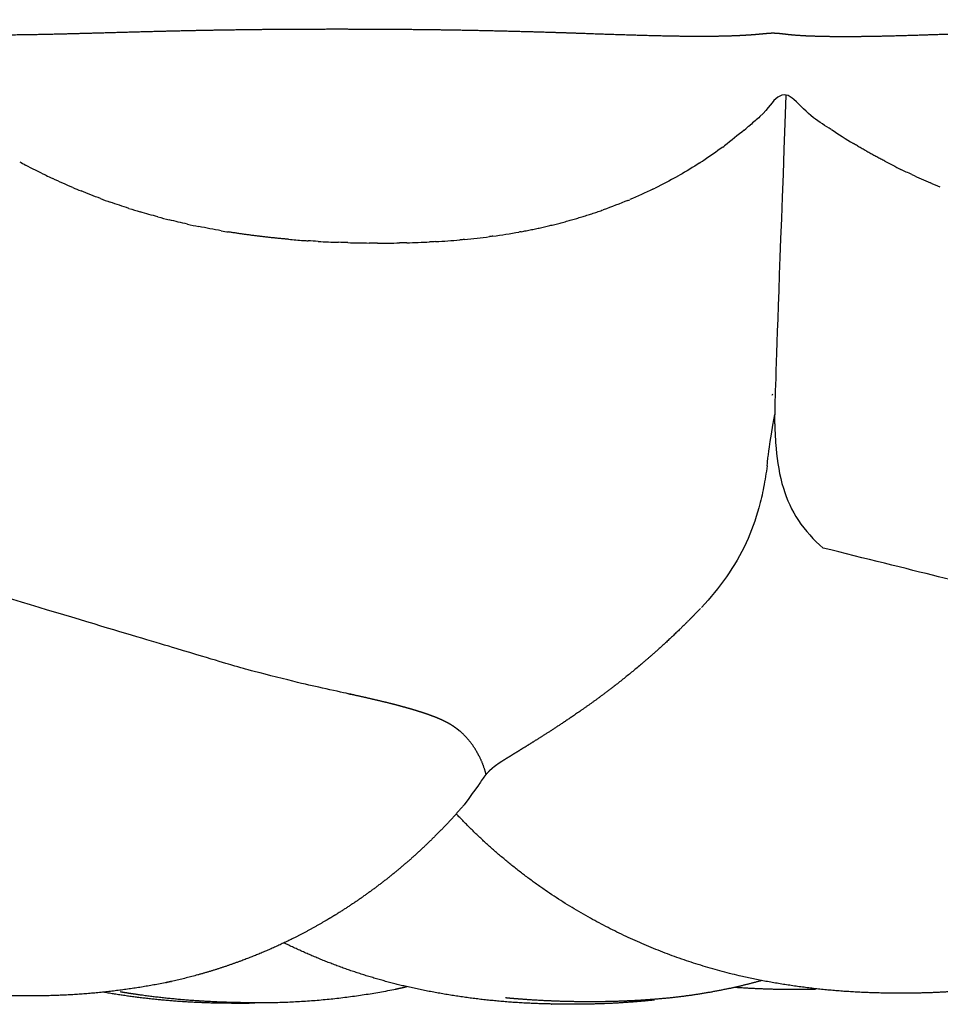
# Model space of a CAD drawing. Header units: millimetres. Extents: x 910 to 1129, y 0 to 285.
# Tile 11 of 15: x 1023 to 1039, y 268 to 285. Entities that reach past the tile are written whole.
import ezdxf

# ---------------------------------------------------------------- set-up
doc = ezdxf.new("R2010")
doc.units = ezdxf.units.MM
doc.header["$MEASUREMENT"] = 0
doc.layers.add('Crea2D$visibili$linee', color=7, linetype='Continuous', true_color=0x000000)

msp = doc.modelspace()

# ---------------------------------------------------------------- linework, layer by layer
at = {"layer": 'Crea2D$visibili$linee'}
for points, weights, knots in [([(949.46, 284.952), (949.469, 284.954), (949.478, 284.956), (949.488, 284.959), (949.568, 284.98), (949.651, 284.995), (949.734, 285.003), (949.845, 285.011), (949.955, 285.011), (950.066, 285.003), (950.099, 285), (950.199, 284.989), (950.233, 284.985), (950.296, 284.978), (950.34, 284.973), (950.372, 284.97), (950.425, 284.965), (950.511, 284.961), (950.621, 284.958), (950.821, 284.952), (951.022, 284.951), (951.222, 284.954), (951.649, 284.96), (952.104, 284.973), (952.576, 284.979), (952.604, 284.979), (952.632, 284.98), (952.661, 284.98), (953.119, 284.986), (953.577, 284.987), (954.035, 284.983), (954.545, 284.978), (955.054, 284.968), (955.563, 284.952), (956.615, 284.916), (957.666, 284.872), (958.717, 284.82), (958.99, 284.808), (959.272, 284.796), (959.538, 284.787), (959.77, 284.779), (960.006, 284.772), (960.225, 284.77), (960.443, 284.766), (960.661, 284.768), (960.88, 284.775), (960.979, 284.779), (961.061, 284.784), (961.142, 284.791), (961.176, 284.795), (961.216, 284.799), (961.272, 284.805), (961.317, 284.811), (961.379, 284.818), (961.438, 284.822), (961.472, 284.825), (961.51, 284.827), (961.542, 284.828), (961.583, 284.83), (961.624, 284.83), (961.664, 284.829), (961.701, 284.829), (961.741, 284.827), (961.78, 284.825), (961.829, 284.822), (961.881, 284.818), (961.928, 284.814), (962.008, 284.808), (962.076, 284.803), (962.144, 284.799), (962.209, 284.795), (962.275, 284.792), (962.339, 284.79), (962.406, 284.787), (962.476, 284.786), (962.546, 284.785), (962.69, 284.782), (962.833, 284.781), (962.973, 284.781), (963.116, 284.781), (963.256, 284.782), (963.401, 284.784), (963.69, 284.788), (963.979, 284.795), (964.27, 284.802), (964.433, 284.806), (964.592, 284.81), (964.747, 284.814), (964.887, 284.817), (965.023, 284.821), (965.155, 284.824), (965.755, 284.839), (966.357, 284.852), (966.976, 284.859), (967.596, 284.867), (968.222, 284.869), (968.856, 284.869), (969.494, 284.868), (970.132, 284.864), (970.787, 284.854), (971.446, 284.844), (972.106, 284.829), (972.765, 284.81), (973.208, 284.798), (973.715, 284.782), (974.151, 284.772), (974.345, 284.768), (974.542, 284.764), (974.732, 284.762), (974.889, 284.76), (975.049, 284.76), (975.201, 284.76), (975.358, 284.761), (975.501, 284.764), (975.647, 284.77), (975.797, 284.775), (975.956, 284.783), (976.055, 284.793), (976.101, 284.797), (976.159, 284.805), (976.212, 284.814), (976.238, 284.818), (976.268, 284.824), (976.311, 284.831), (976.333, 284.835), (976.392, 284.843), (976.399, 284.844), (976.444, 284.849), (976.48, 284.851), (976.52, 284.851), (976.536, 284.851), (976.589, 284.85), (976.619, 284.848), (976.64, 284.847), (976.66, 284.846), (976.681, 284.845), (976.719, 284.842), (976.754, 284.84), (976.791, 284.838), (976.863, 284.834), (976.932, 284.831), (977.007, 284.827), (977.157, 284.82), (977.309, 284.812), (977.441, 284.809), (977.729, 284.804), (978.016, 284.804), (978.303, 284.809), (978.852, 284.82), (979.401, 284.835), (979.95, 284.855), (979.987, 284.856), (980.025, 284.857), (980.062, 284.858), (980.664, 284.878), (981.258, 284.896), (981.873, 284.909), (982.487, 284.922), (983.104, 284.931), (983.729, 284.937), (984.361, 284.943), (984.994, 284.944), (985.626, 284.94), (986.271, 284.935), (986.916, 284.924), (987.561, 284.908), (987.822, 284.902), (988.099, 284.895), (988.394, 284.887), (988.752, 284.879), (989.137, 284.87), (989.494, 284.866), (989.803, 284.862), (990.112, 284.865), (990.421, 284.874), (990.566, 284.877), (990.712, 284.884), (990.857, 284.895), (990.916, 284.901), (990.98, 284.912), (991.041, 284.924), (991.071, 284.93), (991.103, 284.937), (991.141, 284.945), (991.161, 284.949), (991.183, 284.954), (991.204, 284.957), (991.233, 284.962), (991.265, 284.966), (991.282, 284.967), (991.307, 284.969), (991.336, 284.969), (991.367, 284.967), (991.384, 284.967), (991.41, 284.964), (991.434, 284.962), (991.471, 284.959), (991.508, 284.955), (991.546, 284.951), (991.617, 284.944), (991.683, 284.938), (991.753, 284.933), (991.886, 284.923), (992.045, 284.919), (992.182, 284.916), (992.331, 284.912), (992.473, 284.911), (992.62, 284.91), (992.768, 284.91), (992.915, 284.911), (993.062, 284.913), (993.662, 284.922), (994.262, 284.934), (994.862, 284.95), (994.888, 284.951), (994.914, 284.951), (994.94, 284.952), (995.529, 284.965), (996.111, 284.975), (996.709, 284.98), (997.335, 284.986), (997.959, 284.986), (998.591, 284.983), (999.227, 284.981), (999.863, 284.973), (1000.499, 284.961), (1001.141, 284.948), (1001.783, 284.93), (1002.425, 284.908), (1002.643, 284.901), (1002.861, 284.894), (1003.077, 284.887), (1003.488, 284.873), (1003.934, 284.859), (1004.345, 284.852), (1004.657, 284.846), (1004.969, 284.847), (1005.281, 284.854), (1005.43, 284.856), (1005.579, 284.864), (1005.728, 284.877), (1005.801, 284.884), (1005.865, 284.891), (1005.936, 284.901), (1005.972, 284.906), (1006.006, 284.91), (1006.044, 284.915), (1006.063, 284.917), (1006.083, 284.92), (1006.103, 284.921), (1006.125, 284.923), (1006.147, 284.924), (1006.166, 284.924), (1006.186, 284.924), (1006.208, 284.923), (1006.229, 284.922), (1006.248, 284.92), (1006.267, 284.919), (1006.287, 284.917), (1006.323, 284.914), (1006.359, 284.91), (1006.396, 284.907), (1006.468, 284.9), (1006.535, 284.895), (1006.608, 284.89), (1006.749, 284.881), (1006.912, 284.875), (1007.053, 284.872), (1007.358, 284.865), (1007.662, 284.864), (1007.967, 284.868), (1008.509, 284.876), (1009.051, 284.888), (1009.592, 284.903), (1009.681, 284.905), (1009.762, 284.907), (1009.834, 284.909), (1010.474, 284.924), (1011.095, 284.937), (1011.738, 284.944), (1012.381, 284.952), (1013.019, 284.954), (1013.665, 284.953), (1014.313, 284.952), (1014.956, 284.948), (1015.605, 284.938), (1016.253, 284.928), (1016.902, 284.912), (1017.55, 284.892), (1017.754, 284.886), (1017.96, 284.879), (1018.169, 284.873), (1018.556, 284.86), (1019.003, 284.845), (1019.391, 284.837), (1019.688, 284.83), (1019.985, 284.829), (1020.282, 284.834), (1020.43, 284.837), (1020.567, 284.843), (1020.714, 284.852), (1020.786, 284.856), (1020.857, 284.862), (1020.929, 284.866), (1020.967, 284.868), (1021.003, 284.87), (1021.041, 284.872), (1021.08, 284.873), (1021.12, 284.874), (1021.159, 284.873), (1021.198, 284.872), (1021.237, 284.869), (1021.276, 284.866), (1021.314, 284.863), (1021.35, 284.86), (1021.388, 284.857), (1021.461, 284.851), (1021.529, 284.846), (1021.603, 284.842), (1021.745, 284.834), (1021.907, 284.829), (1022.051, 284.827), (1022.358, 284.823), (1022.664, 284.824), (1022.971, 284.83), (1023.348, 284.836), (1023.767, 284.847), (1024.145, 284.858), (1024.37, 284.864), (1024.603, 284.871), (1024.846, 284.877), (1025.474, 284.895), (1026.103, 284.908), (1026.731, 284.916), (1027.361, 284.924), (1027.983, 284.926), (1028.611, 284.925), (1029.232, 284.924), (1029.854, 284.919), (1030.476, 284.908), (1031.089, 284.897), (1031.703, 284.881), (1032.317, 284.861), (1032.519, 284.854), (1032.721, 284.847), (1032.923, 284.84), (1033.31, 284.827), (1033.734, 284.814), (1034.122, 284.806), (1034.418, 284.8), (1034.713, 284.799), (1035.009, 284.804), (1035.151, 284.807), (1035.306, 284.812), (1035.448, 284.821), (1035.52, 284.825), (1035.589, 284.831), (1035.662, 284.837), (1035.699, 284.841), (1035.735, 284.844), (1035.772, 284.847), (1035.792, 284.849), (1035.812, 284.851), (1035.831, 284.853), (1035.855, 284.854), (1035.878, 284.856), (1035.898, 284.856), (1035.919, 284.856), (1035.942, 284.856), (1035.967, 284.854), (1035.987, 284.853), (1036.008, 284.851), (1036.03, 284.849), (1036.068, 284.845), (1036.102, 284.841), (1036.135, 284.837), (1036.204, 284.829), (1036.266, 284.823), (1036.335, 284.818), (1036.464, 284.808), (1036.632, 284.803), (1036.774, 284.8), (1036.929, 284.796), (1037.075, 284.795), (1037.232, 284.796), (1037.386, 284.796), (1037.545, 284.799), (1037.7, 284.801), (1038.034, 284.808), (1038.39, 284.819), (1038.725, 284.83), (1039.031, 284.84), (1039.328, 284.85), (1039.617, 284.861), (1040.275, 284.883), (1040.894, 284.904), (1041.549, 284.919), (1042.194, 284.935), (1042.829, 284.946), (1043.468, 284.953), (1044.1, 284.961), (1044.732, 284.963), (1045.364, 284.96), (1045.984, 284.957), (1046.603, 284.947), (1047.222, 284.932), (1047.242, 284.931), (1047.262, 284.931), (1047.282, 284.93), (1047.863, 284.913), (1048.443, 284.9), (1049.024, 284.891), (1049.316, 284.886), (1049.608, 284.887), (1049.9, 284.896), (1050.043, 284.901), (1050.19, 284.911), (1050.344, 284.919), (1050.427, 284.924), (1050.499, 284.927), (1050.582, 284.929), (1050.626, 284.929), (1050.671, 284.93), (1050.714, 284.929), (1050.759, 284.928), (1050.807, 284.925), (1050.853, 284.921), (1050.896, 284.917), (1050.931, 284.913), (1050.965, 284.91), (1050.998, 284.907), (1051.03, 284.904), (1051.065, 284.901), (1051.129, 284.896), (1051.189, 284.892), (1051.257, 284.889), (1051.387, 284.883), (1051.546, 284.879), (1051.688, 284.878), (1051.995, 284.876), (1052.302, 284.88), (1052.608, 284.89), (1052.99, 284.9), (1053.405, 284.916), (1053.793, 284.932), (1054.029, 284.942), (1054.276, 284.952), (1054.535, 284.963), (1055.197, 284.99), (1055.824, 285.014), (1056.478, 285.033), (1057.124, 285.052), (1057.758, 285.065), (1058.392, 285.075), (1059.018, 285.085), (1059.644, 285.089), (1060.271, 285.087), (1060.628, 285.085), (1060.982, 285.081), (1061.332, 285.074), (1061.587, 285.07), (1061.84, 285.064), (1062.091, 285.057), (1062.684, 285.041), (1063.253, 285.021), (1063.827, 285.01), (1064.103, 285.003), (1064.378, 285.002), (1064.654, 285.008), (1064.806, 285.012), (1064.947, 285.014), (1065.058, 285.021), (1065.097, 285.024), (1065.154, 285.031), (1065.246, 285.042), (1065.34, 285.057), (1065.435, 285.062), (1065.531, 285.058), (1065.591, 285.055), (1065.651, 285.047), (1065.709, 285.032), (1065.73, 285.027), (1065.754, 285.02), (1065.79, 285.009), (1065.818, 284.998), (1065.836, 284.992), (1065.858, 284.983), (1065.874, 284.978), (1065.884, 284.974), (1065.89, 284.972), (1065.894, 284.97), (1065.895, 284.97)], [1, 0.999983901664, 0.999983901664, 1, 0.997764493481, 0.997764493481, 1, 0.998302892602, 0.998302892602, 1, 1, 1, 1, 1, 1, 1, 1, 1, 1, 0.999836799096, 0.999836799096, 1, 1, 1, 1, 1, 1, 1, 0.9999612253, 0.9999612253, 1, 0.999963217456, 0.999963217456, 1, 0.999978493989, 0.999978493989, 1, 1, 1, 1, 1, 1, 1, 0.999805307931, 0.999805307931, 1, 1, 1, 1, 1, 1, 1, 1, 1, 1, 1, 1, 1, 1, 1, 1, 1, 1, 1, 1, 1, 1, 1, 1, 1, 1, 1, 1, 1, 1, 1, 1, 1, 1, 1, 1, 1, 1, 1, 1, 1, 1, 1, 1, 1, 1, 1, 1, 1, 1, 1, 1, 1, 1, 1, 0.999985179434, 0.999985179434, 1, 1, 1, 1, 1, 1, 1, 1, 1, 1, 1, 1, 1, 1, 1, 1, 1, 1, 1, 1, 1, 1, 1, 1, 1, 1, 1, 1, 1, 1, 1, 1, 1, 1, 1, 1, 1, 1, 1, 1, 1, 1, 1, 0.99988805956, 0.99988805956, 1, 0.999976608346, 0.999976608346, 1, 1, 1, 1, 1, 1, 1, 1, 1, 1, 0.999977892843, 0.999977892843, 1, 0.999976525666, 0.999976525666, 1, 1, 1, 1, 1, 1, 1, 0.999827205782, 0.999827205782, 1, 0.999715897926, 0.999715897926, 1, 1, 1, 1, 1, 1, 1, 1, 1, 1, 1, 1, 1, 1, 1, 1, 1, 1, 1, 1, 1, 1, 1, 1, 1, 1, 1, 1, 1, 1, 1, 1, 1, 1, 0.999989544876, 0.999989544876, 1, 1, 1, 1, 1, 1, 1, 1, 1, 1, 0.999981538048, 0.999981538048, 1, 0.99998369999, 0.99998369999, 1, 1, 1, 1, 1, 1, 1, 0.999856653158, 0.999856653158, 1, 0.999602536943, 0.999602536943, 1, 1, 1, 1, 1, 1, 1, 1, 1, 1, 1, 1, 1, 1, 1, 1, 1, 1, 1, 1, 1, 1, 1, 1, 1, 1, 1, 1, 0.999878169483, 0.999878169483, 1, 0.999984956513, 0.999984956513, 1, 1, 1, 1, 1, 1, 1, 1, 1, 1, 1, 1, 1, 0.999981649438, 0.999981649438, 1, 1, 1, 1, 1, 1, 1, 0.999879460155, 0.999879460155, 1, 1, 1, 1, 1, 1, 1, 1, 1, 1, 1, 1, 1, 1, 1, 1, 1, 1, 1, 1, 1, 1, 1, 1, 1, 0.999902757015, 0.999902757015, 1, 1, 1, 1, 1, 1, 1, 0.999982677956, 0.999982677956, 1, 1, 1, 1, 0.999979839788, 0.999979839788, 1, 0.999980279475, 0.999980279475, 1, 1, 1, 1, 1, 1, 1, 0.999870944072, 0.999870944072, 1, 1, 1, 1, 1, 1, 1, 1, 1, 1, 1, 1, 1, 1, 1, 1, 1, 1, 1, 1, 1, 1, 1, 1, 1, 1, 1, 1, 1, 1, 1, 1, 1, 1, 1, 1, 1, 1, 1, 1, 1, 1, 1, 1, 1, 1, 1, 1, 1, 0.999977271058, 0.999977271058, 1, 0.999971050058, 0.999971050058, 1, 1, 1, 1, 0.999985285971, 0.999985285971, 1, 0.999814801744, 0.999814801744, 1, 1, 1, 1, 1, 1, 1, 1, 1, 1, 1, 1, 1, 1, 1, 1, 1, 1, 1, 1, 1, 1, 1, 1, 1, 0.999878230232, 0.999878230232, 1, 1, 1, 1, 1, 1, 1, 1, 1, 1, 1, 1, 1, 0.999970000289, 0.999970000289, 1, 1, 1, 1, 1, 1, 1, 1, 1, 1, 0.999837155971, 0.999837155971, 1, 1, 1, 1, 1, 1, 1, 0.996622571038, 0.996622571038, 1, 0.99697133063, 0.99697133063, 1, 1, 1, 1, 1, 1, 1, 1, 1, 1, 1, 1], [98.46729, 98.46729, 98.46729, 98.46729, 98.496639, 98.496639, 98.496639, 98.747555, 98.747555, 98.747555, 99.07937, 99.07937, 99.07937, 99.288169, 99.288169, 99.288169, 99.503818, 99.503818, 99.503818, 99.953756, 99.953756, 99.953756, 100.555679, 100.555679, 100.555679, 102.370774, 102.370774, 102.370774, 102.480112, 102.480112, 102.480112, 103.854854, 103.854854, 103.854854, 105.382889, 105.382889, 105.382889, 108.539197, 108.539197, 108.539197, 109.501147, 109.501147, 109.501147, 110.339579, 110.339579, 110.339579, 110.994776, 110.994776, 110.994776, 111.462236, 111.462236, 111.462236, 111.698089, 111.698089, 111.698089, 111.882736, 111.882736, 111.882736, 111.992724, 111.992724, 111.992724, 112.129046, 112.129046, 112.129046, 112.255338, 112.255338, 112.255338, 112.408515, 112.408515, 112.408515, 112.661198, 112.661198, 112.661198, 112.913149, 112.913149, 112.913149, 113.169954, 113.169954, 113.169954, 113.690005, 113.690005, 113.690005, 114.212545, 114.212545, 114.212545, 115.266847, 115.266847, 115.266847, 115.841019, 115.841019, 115.841019, 116.327637, 116.327637, 116.327637, 118.45914, 118.45914, 118.45914, 120.597486, 120.597486, 120.597486, 122.74087, 122.74087, 122.74087, 124.720186, 124.720186, 124.720186, 126.217396, 126.217396, 126.217396, 126.855364, 126.855364, 126.855364, 127.385388, 127.385388, 127.385388, 127.91689, 127.91689, 127.91689, 128.469687, 128.469687, 128.469687, 128.763963, 128.763963, 128.763963, 128.896536, 128.896536, 128.896536, 129.027834, 129.027834, 129.027834, 129.193397, 129.193397, 129.193397, 129.325811, 129.325811, 129.325811, 129.388067, 129.388067, 129.388067, 129.502691, 129.502691, 129.502691, 129.729894, 129.729894, 129.729894, 130.20297, 130.20297, 130.20297, 131.065092, 131.065092, 131.065092, 132.712162, 132.712162, 132.712162, 132.836629, 132.836629, 132.836629, 134.814684, 134.814684, 134.814684, 136.80276, 136.80276, 136.80276, 138.699768, 138.699768, 138.699768, 140.635512, 140.635512, 140.635512, 141.48993, 141.48993, 141.48993, 142.624205, 142.624205, 142.624205, 143.551424, 143.551424, 143.551424, 143.988027, 143.988027, 143.988027, 144.258991, 144.258991, 144.258991, 144.382341, 144.382341, 144.382341, 144.448383, 144.448383, 144.448383, 144.551023, 144.551023, 144.551023, 144.668686, 144.668686, 144.668686, 144.74586, 144.74586, 144.74586, 144.859516, 144.859516, 144.859516, 145.072299, 145.072299, 145.072299, 145.519481, 145.519481, 145.519481, 145.975353, 145.975353, 145.975353, 146.436821, 146.436821, 146.436821, 148.237086, 148.237086, 148.237086, 148.318337, 148.318337, 148.318337, 150.14359, 150.14359, 150.14359, 152.062597, 152.062597, 152.062597, 153.970228, 153.970228, 153.970228, 155.897843, 155.897843, 155.897843, 156.550968, 156.550968, 156.550968, 157.823172, 157.823172, 157.823172, 158.759344, 158.759344, 158.759344, 159.207685, 159.207685, 159.207685, 159.436825, 159.436825, 159.436825, 159.551596, 159.551596, 159.551596, 159.612595, 159.612595, 159.612595, 159.678868, 159.678868, 159.678868, 159.745711, 159.745711, 159.745711, 159.804808, 159.804808, 159.804808, 159.914917, 159.914917, 159.914917, 160.128066, 160.128066, 160.128066, 160.574504, 160.574504, 160.574504, 161.488095, 161.488095, 161.488095, 163.114024, 163.114024, 163.114024, 163.358651, 163.358651, 163.358651, 165.275533, 165.275533, 165.275533, 167.206146, 167.206146, 167.206146, 169.147287, 169.147287, 169.147287, 171.092684, 171.092684, 171.092684, 171.713731, 171.713731, 171.713731, 172.940955, 172.940955, 172.940955, 173.831539, 173.831539, 173.831539, 174.265449, 174.265449, 174.265449, 174.483311, 174.483311, 174.483311, 174.595813, 174.595813, 174.595813, 174.714008, 174.714008, 174.714008, 174.832344, 174.832344, 174.832344, 174.947535, 174.947535, 174.947535, 175.168928, 175.168928, 175.168928, 175.621004, 175.621004, 175.621004, 176.541263, 176.541263, 176.541263, 177.715753, 177.715753, 177.715753, 178.416575, 178.416575, 178.416575, 180.302812, 180.302812, 180.302812, 182.188026, 182.188026, 182.188026, 184.053244, 184.053244, 184.053244, 185.894962, 185.894962, 185.894962, 186.516101, 186.516101, 186.516101, 187.746254, 187.746254, 187.746254, 188.633239, 188.633239, 188.633239, 189.076189, 189.076189, 189.076189, 189.29099, 189.29099, 189.29099, 189.40225, 189.40225, 189.40225, 189.463544, 189.463544, 189.463544, 189.540803, 189.540803, 189.540803, 189.621456, 189.621456, 189.621456, 189.689135, 189.689135, 189.689135, 189.803291, 189.803291, 189.803291, 190.035194, 190.035194, 190.035194, 190.509243, 190.509243, 190.509243, 190.982423, 190.982423, 190.982423, 191.459337, 191.459337, 191.459337, 192.495081, 192.495081, 192.495081, 193.394711, 193.394711, 193.394711, 195.347538, 195.347538, 195.347538, 197.302839, 197.302839, 197.302839, 199.199481, 199.199481, 199.199481, 201.056997, 201.056997, 201.056997, 201.120919, 201.120919, 201.120919, 202.862983, 202.862983, 202.862983, 203.739206, 203.739206, 203.739206, 204.201249, 204.201249, 204.201249, 204.439672, 204.439672, 204.439672, 204.574224, 204.574224, 204.574224, 204.715553, 204.715553, 204.715553, 204.838708, 204.838708, 204.838708, 204.964295, 204.964295, 204.964295, 205.204112, 205.204112, 205.204112, 205.687825, 205.687825, 205.687825, 206.608336, 206.608336, 206.608336, 207.840345, 207.840345, 207.840345, 208.609334, 208.609334, 208.609334, 210.630304, 210.630304, 210.630304, 212.653718, 212.653718, 212.653718, 214.532086, 214.532086, 214.532086, 215.701319, 215.701319, 215.701319, 216.552731, 216.552731, 216.552731, 218.555784, 218.555784, 218.555784, 219.383222, 219.383222, 219.383222, 219.874034, 219.874034, 219.874034, 220.134284, 220.134284, 220.134284, 220.420205, 220.420205, 220.420205, 220.601016, 220.601016, 220.601016, 220.709911, 220.709911, 220.765469, 220.765469, 220.765469, 220.839359, 220.839359, 220.839359, 220.90728, 220.90728, 220.90728, 220.90728]), ([(1046.042, 272.979), (1046.035, 272.993), (1046.027, 273.009), (1046.019, 273.024), (1045.979, 273.101), (1045.931, 273.173), (1045.877, 273.241), (1045.826, 273.305), (1045.768, 273.364), (1045.705, 273.417), (1045.67, 273.446), (1045.634, 273.472), (1045.598, 273.497), (1045.564, 273.52), (1045.53, 273.541), (1045.496, 273.559), (1045.448, 273.585), (1045.394, 273.611), (1045.327, 273.639), (1045.259, 273.667), (1045.181, 273.697), (1045.098, 273.725), (1045.012, 273.754), (1044.917, 273.783), (1044.816, 273.812), (1044.712, 273.841), (1044.6, 273.871), (1044.484, 273.9), (1044.365, 273.93), (1044.239, 273.96), (1044.108, 273.99), (1043.974, 274.021), (1043.83, 274.053), (1043.676, 274.087), (1043.517, 274.122), (1043.342, 274.16), (1043.152, 274.203), (1042.953, 274.248), (1042.74, 274.298), (1042.512, 274.355), (1042.25, 274.421), (1041.989, 274.491), (1041.729, 274.567), (1041.56, 274.616), (1041.387, 274.669), (1041.208, 274.727), (1041.068, 274.773), (1040.926, 274.821), (1040.781, 274.872), (1040.409, 275.003), (1036.781, 275.896)], [1, 1, 1, 1, 0.997040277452, 0.997040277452, 1, 0.996532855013, 0.996532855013, 1, 1, 1, 1, 1, 1, 1, 1, 1, 1, 1, 1, 1, 1, 1, 1, 1, 1, 1, 1, 1, 1, 1, 1, 1, 1, 1, 1, 1, 1, 1, 0.999873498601, 0.999873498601, 1, 1, 1, 1, 1, 1, 1, 0.999563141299, 1], [0.000996, 0.000996, 0.000996, 0.000996, 0.269441, 0.269441, 0.269441, 0.529008, 0.529008, 0.529008, 0.775373, 0.775373, 0.775373, 1.568874, 1.568874, 1.568874, 2.298644, 2.298644, 2.298644, 3.291306, 3.291306, 3.291306, 4.298122, 4.298122, 4.298122, 5.330894, 5.330894, 5.330894, 6.389348, 6.389348, 6.389348, 7.470905, 7.470905, 7.470905, 8.581995, 8.581995, 8.581995, 9.737807, 9.737807, 9.737807, 10.94565, 10.94565, 10.94565, 11.757518, 11.757518, 11.757518, 12.525196, 12.525196, 12.525196, 13.127229, 13.127229, 16.577835, 16.577835, 16.577835, 16.577835]), ([(1030.798, 272.272), (1030.791, 272.287), (1030.783, 272.302), (1030.775, 272.317), (1030.735, 272.394), (1030.687, 272.467), (1030.633, 272.534), (1030.582, 272.599), (1030.524, 272.657), (1030.461, 272.71), (1030.426, 272.739), (1030.39, 272.766), (1030.354, 272.79), (1030.32, 272.813), (1030.285, 272.834), (1030.251, 272.853), (1030.204, 272.879), (1030.15, 272.904), (1030.082, 272.933), (1030.015, 272.961), (1029.937, 272.99), (1029.854, 273.018), (1029.768, 273.047), (1029.673, 273.076), (1029.572, 273.105), (1029.468, 273.135), (1029.356, 273.164), (1029.24, 273.194), (1029.121, 273.223), (1028.995, 273.253), (1028.864, 273.283), (1028.729, 273.314), (1028.586, 273.346), (1028.432, 273.38), (1028.272, 273.415), (1028.098, 273.453), (1027.908, 273.496), (1027.709, 273.541), (1027.496, 273.591), (1027.268, 273.648), (1027.006, 273.714), (1026.744, 273.785), (1026.484, 273.86), (1026.316, 273.909), (1021.723, 275.285)], [1, 1, 1, 1, 0.997040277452, 0.997040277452, 1, 0.996532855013, 0.996532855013, 1, 1, 1, 1, 1, 1, 1, 1, 1, 1, 1, 1, 1, 1, 1, 1, 1, 1, 1, 1, 1, 1, 1, 1, 1, 1, 1, 1, 1, 1, 1, 0.999873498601, 0.999873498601, 1, 1, 1], [0.000996, 0.000996, 0.000996, 0.000996, 0.269441, 0.269441, 0.269441, 0.529008, 0.529008, 0.529008, 0.775373, 0.775373, 0.775373, 1.568874, 1.568874, 1.568874, 2.298644, 2.298644, 2.298644, 3.291306, 3.291306, 3.291306, 4.298122, 4.298122, 4.298122, 5.330894, 5.330894, 5.330894, 6.389348, 6.389348, 6.389348, 7.470905, 7.470905, 7.470905, 8.581995, 8.581995, 8.581995, 9.737807, 9.737807, 9.737807, 10.94565, 10.94565, 10.94565, 11.757518, 11.757518, 16.577835, 16.577835, 16.577835, 16.577835]), ([(1034.648, 274.844), (1034.538, 274.729), (1034.374, 274.564), (1034.271, 274.464), (1034.076, 274.275), (1033.875, 274.093), (1033.668, 273.916), (1033.496, 273.769), (1033.321, 273.627), (1033.142, 273.488), (1032.984, 273.367), (1032.836, 273.257), (1032.699, 273.16), (1032.565, 273.064), (1032.442, 272.979), (1032.328, 272.903), (1032.216, 272.828), (1032.115, 272.762), (1032.02, 272.701), (1031.933, 272.645), (1031.855, 272.595), (1031.784, 272.551), (1031.713, 272.506), (1031.646, 272.464), (1031.582, 272.425), (1031.519, 272.386), (1031.462, 272.35), (1031.409, 272.318), (1031.356, 272.285), (1031.311, 272.258), (1031.273, 272.234), (1031.235, 272.21), (1031.202, 272.189), (1031.175, 272.172), (1031.148, 272.154), (1031.125, 272.139), (1031.106, 272.125), (1031.078, 272.105), (1031.055, 272.088), (1031.032, 272.069), (1031.009, 272.049), (1030.988, 272.031), (1030.969, 272.012), (1030.95, 271.993), (1030.933, 271.974), (1030.916, 271.954)], [1, 1, 1, 1, 0.999684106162, 0.999684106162, 1, 0.999794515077, 0.999794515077, 1, 1, 1, 1, 1, 1, 1, 1, 1, 1, 1, 1, 1, 1, 1, 1, 1, 1, 1, 1, 1, 1, 1, 1, 1, 1, 1, 1, 1, 1, 1, 1, 1, 1, 1, 1, 1], [0, 0, 0, 0, 0.661535, 0.661535, 0.661535, 1.47567, 1.47567, 1.47567, 2.154444, 2.154444, 2.154444, 3.159871, 3.159871, 3.159871, 4.145111, 4.145111, 4.145111, 5.136839, 5.136839, 5.136839, 6.079023, 6.079023, 6.079023, 7.033006, 7.033006, 7.033006, 7.978022, 7.978022, 7.978022, 8.913153, 8.913153, 8.913153, 9.841038, 9.841038, 9.841038, 10.763241, 10.763241, 10.763241, 12.157525, 12.157525, 12.157525, 13.539001, 13.539001, 13.539001, 13.617333, 13.617333, 13.617333, 13.617333]), ([(1030.537, 271.429), (1030.372, 271.237), (1030.199, 271.051), (1030.019, 270.873), (1029.853, 270.706), (1029.681, 270.547), (1029.502, 270.394), (1029.314, 270.233), (1029.12, 270.079), (1028.92, 269.933), (1028.722, 269.788), (1028.519, 269.651), (1028.31, 269.522), (1028.25, 269.484), (1028.189, 269.448), (1028.127, 269.412), (1027.95, 269.307), (1027.769, 269.209), (1027.586, 269.117), (1027.282, 268.964), (1026.97, 268.829), (1026.651, 268.711), (1026.26, 268.566), (1025.859, 268.448), (1025.451, 268.357), (1025.442, 268.355), (1025.436, 268.353), (1025.417, 268.349), (1025.407, 268.347), (1025.378, 268.341), (1025.358, 268.336), (1025.338, 268.332), (1024.481, 268.162), (1023.611, 268.087), (1022.737, 268.107), (1021.836, 268.113), (1020.94, 268.217), (1020.062, 268.419)], [1, 0.999480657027, 0.999480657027, 1, 0.999469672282, 0.999469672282, 1, 0.999482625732, 0.999482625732, 1, 0.999485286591, 0.999485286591, 1, 1, 1, 1, 0.999633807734, 0.999633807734, 1, 0.998969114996, 0.998969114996, 1, 0.998476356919, 0.998476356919, 1, 1, 1, 1, 1, 1, 1, 1, 0.996043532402, 0.996043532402, 1, 0.995993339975, 0.995993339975, 1], [0, 0, 0, 0, 0.759683, 0.759683, 0.759683, 1.464751, 1.464751, 1.464751, 2.207518, 2.207518, 2.207518, 2.943059, 2.943059, 2.943059, 3.156336, 3.156336, 3.156336, 3.7732, 3.7732, 3.7732, 4.792475, 4.792475, 4.792475, 6.044489, 6.044489, 6.044489, 6.079265, 6.079265, 6.113531, 6.113531, 6.181568, 6.181568, 6.181568, 8.797814, 8.797814, 8.797814, 11.496648, 11.496648, 11.496648, 11.496648]), ([(1045.629, 271.438), (1045.515, 271.312), (1045.401, 271.185), (1045.288, 271.058), (1044.727, 270.589), (1044.167, 270.121), (1043.607, 269.652), (1043.511, 269.592), (1043.416, 269.533), (1043.321, 269.473), (1042.878, 269.207), (1042.414, 268.98), (1041.932, 268.794), (1041.528, 268.639), (1041.115, 268.512), (1040.694, 268.415), (1040.37, 268.341), (1040.043, 268.284), (1039.714, 268.243), (1039.143, 268.174), (1038.57, 268.143), (1037.995, 268.152), (1037.095, 268.154), (1036.201, 268.254), (1035.324, 268.453)], [1, 1, 1, 1, 1, 1, 1, 1, 1, 1, 0.99753754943, 0.99753754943, 1, 0.998312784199, 0.998312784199, 1, 0.999145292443, 0.999145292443, 1, 0.998476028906, 0.998476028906, 1, 0.995942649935, 0.995942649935, 1], [0.022242, 0.022242, 0.022242, 0.022242, 1, 1, 1, 2, 2, 2, 3, 3, 3, 4.547817, 4.547817, 4.547817, 5.843741, 5.843741, 5.843741, 6.839196, 6.839196, 6.839196, 8.561554, 8.561554, 8.561554, 11.255483, 11.255483, 11.255483, 11.255483]), ([(1033.851, 268.032), (1033.301, 267.974), (1032.748, 267.95), (1032.195, 267.96), (1032.146, 267.961), (1032.098, 267.961), (1032.049, 267.963), (1031.193, 267.977), (1030.343, 268.08), (1029.508, 268.271), (1028.779, 268.443), (1028.073, 268.696), (1027.401, 269.027)], [0.999721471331, 0.998543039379, 0.998635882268, 1, 1, 1, 1, 0.996388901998, 0.996388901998, 1, 0.995758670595, 0.995758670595, 1], [19.509217, 19.509217, 19.509217, 19.509217, 21.167254, 21.167254, 21.167254, 21.316169, 21.316169, 21.316169, 23.879909, 23.879909, 23.879909, 26.123815, 26.123815, 26.123815, 26.123815]), ([(1029.543, 268.262), (1029.487, 268.249), (1029.431, 268.236), (1029.375, 268.224), (1028.488, 268.042), (1027.586, 267.963), (1026.68, 267.986), (1026.377, 267.991), (1026.074, 268.004), (1025.771, 268.026), (1025.478, 268.048), (1025.186, 268.079), (1024.896, 268.12), (1024.713, 268.146), (1024.631, 268.16), (1024.583, 268.168), (1024.572, 268.17), (1024.563, 268.171), (1024.559, 268.172)], [1, 1, 1, 1, 0.995693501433, 0.995693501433, 1, 0.999754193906, 0.999754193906, 1, 0.999664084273, 0.999664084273, 1, 1, 1, 1, 1, 1, 1], [5.952485, 5.952485, 5.952485, 5.952485, 6.123155, 6.123155, 6.123155, 8.83491, 8.83491, 8.83491, 9.744959, 9.744959, 9.744959, 10.625507, 10.625507, 10.625507, 11.760588, 11.760588, 11.760588, 12.037935, 12.037935, 12.037935, 12.037935]), ([(1035.711, 268.37), (1035.54, 268.322), (1035.368, 268.279), (1035.194, 268.241), (1034.751, 268.145), (1034.302, 268.079), (1033.849, 268.044), (1033.396, 268.009), (1032.942, 267.996), (1032.488, 268.003), (1032.211, 268.007), (1031.933, 268.018), (1031.656, 268.037), (1031.429, 268.052), (1031.289, 268.066), (1031.255, 268.069)], [1, 0.999712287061, 0.999712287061, 1, 0.998503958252, 0.998503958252, 1, 0.999304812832, 0.999304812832, 1, 0.999781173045, 0.999781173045, 1, 1, 1, 1], [0, 0, 0, 0, 0.532196, 0.532196, 0.532196, 1.892719, 1.892719, 1.892719, 3.255053, 3.255053, 3.255053, 4.087443, 4.087443, 4.087443, 5.257547, 5.257547, 5.257547, 5.257547]), ([(1036.651, 268.217), (1036.491, 268.213), (1036.33, 268.212), (1036.17, 268.214), (1035.86, 268.216), (1035.55, 268.229), (1035.24, 268.251)], [1, 1, 1, 1, 0.999653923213, 0.999653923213, 1], [8.087013, 8.087013, 8.087013, 8.087013, 8.569698, 8.569698, 8.569698, 9.499978, 9.499978, 9.499978, 9.499978]), ([(1026.896, 267.976), (1026.731, 267.973), (1026.561, 267.973), (1026.375, 267.976), (1025.664, 267.982), (1024.956, 268.046), (1024.256, 268.168)], [1, 1, 1, 1, 0.997742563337, 0.997742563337, 1], [23.791917, 23.791917, 23.791917, 23.791917, 24.343613, 24.343613, 24.343613, 26.474096, 26.474096, 26.474096, 26.474096])]:
    msp.add_rational_spline(points, weights, degree=3, knots=knots, dxfattribs=at)
for points, knots in [([(1036.925, 283.176), (1036.826, 283.239), (1036.569, 283.39), (1036.364, 283.627), (1036.145, 283.804), (1035.919, 283.728), (1035.849, 283.552), (1035.683, 283.401)], [0, 0, 0, 0, 0.370113, 0.837585, 0.992231, 1.152473, 1.499656, 1.499656, 1.499656, 1.499656]), ([(1036.136, 283.77), (1035.937, 278.434), (1035.934, 278.1), (1035.963, 277.534), (1036.054, 276.955), (1036.328, 276.35), (1036.62, 276.038), (1036.781, 275.896)], [0, 0, 0, 0, 0.574396, 0.999328, 1.70252, 2.321932, 2.968069, 2.968069, 2.968069, 2.968069]), ([(1027.48, 281.266), (1027.566, 281.259), (1027.651, 281.252), (1027.766, 281.244), (1027.794, 281.242), (1027.822, 281.24)], [7.6337457, 7.6337457, 7.6337457, 7.6337457, 7.9032394, 7.9032394, 7.9922295, 7.9922295, 7.9922295, 7.9922295]), ([(1035.808, 277.327), (1035.815, 277.387), (1035.822, 277.448), (1035.828, 277.509), (1035.844, 277.672), (1035.94, 278.219)], [0.526747, 0.526747, 0.526747, 0.526747, 1.036787, 1.036787, 2.520603, 2.520603, 2.520603, 2.520603]), ([(1035.809, 277.327), (1035.792, 277.201), (1035.752, 276.956), (1035.65, 276.503), (1035.379, 275.751), (1034.979, 275.195), (1034.665, 274.863)], [0, 0, 0, 0, 0.38001, 0.743532, 1.393922, 2.767641, 2.767641, 2.767641, 2.767641])]:
    msp.add_open_spline(points, degree=3, knots=knots, dxfattribs=at)
for points in [[(1035.683, 283.401), (1035.628, 283.35), (1035.571, 283.302), (1035.513, 283.254)], [(1035.41, 283.168), (1035.299, 283.075), (1035.185, 282.983), (1035.068, 282.895)], [(1035.411, 283.167), (1035.445, 283.196), (1035.479, 283.225), (1035.512, 283.255)], [(1036.926, 283.177), (1037.052, 283.093), (1037.18, 283.011), (1037.311, 282.932)], [(1035.036, 282.871), (1034.923, 282.787), (1034.807, 282.706), (1034.688, 282.628)], [(1035.037, 282.871), (1035.047, 282.879), (1035.058, 282.887), (1035.068, 282.894)], [(1022.803, 282.614), (1022.837, 282.595), (1022.871, 282.577), (1022.905, 282.559)], [(1023.257, 282.38), (1023.138, 282.437), (1023.02, 282.496), (1022.905, 282.557)], [(1034.636, 282.594), (1034.521, 282.521), (1034.404, 282.45), (1034.284, 282.382)], [(1034.635, 282.595), (1034.653, 282.606), (1034.67, 282.617), (1034.687, 282.628)], [(1037.854, 282.626), (1037.947, 282.578), (1038.04, 282.53), (1038.135, 282.483)], [(1038.326, 282.392), (1038.262, 282.422), (1038.198, 282.452), (1038.135, 282.483)], [(1023.257, 282.38), (1023.297, 282.361), (1023.338, 282.341), (1023.379, 282.322)], [(1023.726, 282.167), (1023.609, 282.217), (1023.493, 282.268), (1023.379, 282.322)], [(1034.238, 282.356), (1034.115, 282.287), (1033.989, 282.221), (1033.86, 282.158)], [(1034.238, 282.356), (1034.254, 282.365), (1034.269, 282.373), (1034.284, 282.382)], [(1038.326, 282.392), (1038.433, 282.343), (1038.541, 282.294), (1038.65, 282.247)], [(1023.726, 282.167), (1023.774, 282.147), (1023.822, 282.127), (1023.87, 282.107)], [(1033.821, 282.139), (1033.689, 282.075), (1033.554, 282.014), (1033.417, 281.957)], [(1033.821, 282.139), (1033.834, 282.145), (1033.847, 282.151), (1033.86, 282.158)], [(1038.822, 282.175), (1038.765, 282.198), (1038.707, 282.222), (1038.65, 282.247)], [(1024.208, 281.975), (1024.095, 282.017), (1023.982, 282.061), (1023.87, 282.107)], [(1024.208, 281.975), (1024.264, 281.954), (1024.321, 281.934), (1024.378, 281.914)], [(1033.385, 281.943), (1033.396, 281.947), (1033.407, 281.952), (1033.417, 281.956)], [(1024.703, 281.805), (1024.593, 281.839), (1024.485, 281.876), (1024.378, 281.914)], [(1024.703, 281.805), (1024.768, 281.784), (1024.833, 281.764), (1024.898, 281.745)], [(1033.385, 281.943), (1033.245, 281.885), (1033.102, 281.83), (1032.957, 281.779)], [(1025.207, 281.657), (1025.104, 281.684), (1025.001, 281.714), (1024.898, 281.744)], [(1025.207, 281.657), (1025.274, 281.639), (1025.34, 281.622), (1025.406, 281.605)], [(1025.721, 281.531), (1025.615, 281.554), (1025.511, 281.579), (1025.406, 281.605)], [(1025.721, 281.531), (1025.786, 281.516), (1025.853, 281.502), (1025.919, 281.489)], [(1026.309, 281.415), (1026.178, 281.438), (1026.048, 281.462), (1025.919, 281.489)], [(1026.309, 281.415), (1026.352, 281.408), (1026.395, 281.401), (1026.438, 281.394)], [(1030.542, 281.264), (1030.688, 281.278), (1030.833, 281.294), (1030.978, 281.313)], [(1031.038, 281.321), (1031.018, 281.318), (1030.998, 281.315), (1030.978, 281.313)], [(1031.038, 281.321), (1031.19, 281.342), (1031.34, 281.366), (1031.489, 281.392)], [(1031.527, 281.399), (1031.514, 281.397), (1031.501, 281.395), (1031.489, 281.392)], [(1027.996, 281.23), (1027.938, 281.233), (1027.88, 281.237), (1027.822, 281.24)], [(1027.996, 281.23), (1028.115, 281.223), (1028.234, 281.218), (1028.352, 281.214)], [(1028.514, 281.209), (1028.46, 281.21), (1028.406, 281.212), (1028.352, 281.214)], [(1028.514, 281.209), (1028.636, 281.205), (1028.759, 281.203), (1028.882, 281.202)], [(1029.031, 281.201), (1028.981, 281.201), (1028.931, 281.201), (1028.882, 281.202)], [(1029.031, 281.201), (1029.158, 281.2), (1029.284, 281.201), (1029.41, 281.203)], [(1029.537, 281.206), (1029.495, 281.205), (1029.452, 281.204), (1029.41, 281.203)], [(1029.537, 281.206), (1029.671, 281.209), (1029.804, 281.214), (1029.936, 281.221)], [(1030.041, 281.226), (1030.006, 281.224), (1029.971, 281.222), (1029.936, 281.221)], [(1030.041, 281.226), (1030.181, 281.234), (1030.321, 281.244), (1030.46, 281.256)], [(1030.542, 281.264), (1030.514, 281.261), (1030.487, 281.259), (1030.46, 281.256)], [(1035.896, 278.553), (1035.897, 278.56), (1035.901, 278.568), (1035.906, 278.576)], [(1030.85, 271.868), (1030.83, 271.839), (1030.812, 271.81), (1030.794, 271.782)], [(1030.915, 271.954), (1030.892, 271.925), (1030.87, 271.896), (1030.85, 271.868)], [(1030.794, 271.782), (1030.788, 271.771), (1030.778, 271.76), (1030.537, 271.429)]]:
    msp.add_open_spline(points, degree=3, dxfattribs=at)
for points, weights in [([(1037.854, 282.626), (1037.577, 282.769), (1037.312, 282.932)], [1, 0.999352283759, 1]), ([(1031.527, 281.399), (1032.257, 281.533), (1032.957, 281.779)], [1, 0.996918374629, 1]), ([(1027.48, 281.266), (1026.956, 281.311), (1026.438, 281.394)], [1, 0.999316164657, 0.999999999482]), ([(1030.798, 272.272), (1030.873, 272.119), (1030.915, 271.954)], [0.999999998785, 0.994676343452, 1]), ([(1032.734, 269.456), (1031.424, 270.18), (1030.399, 271.272)], [1, 0.987843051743, 1]), ([(1035.324, 268.454), (1033.959, 268.774), (1032.734, 269.456)], [0.999999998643, 0.990344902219, 1])]:
    msp.add_rational_spline(points, weights, degree=2, dxfattribs=at)

doc.saveas('drawing.dxf')
